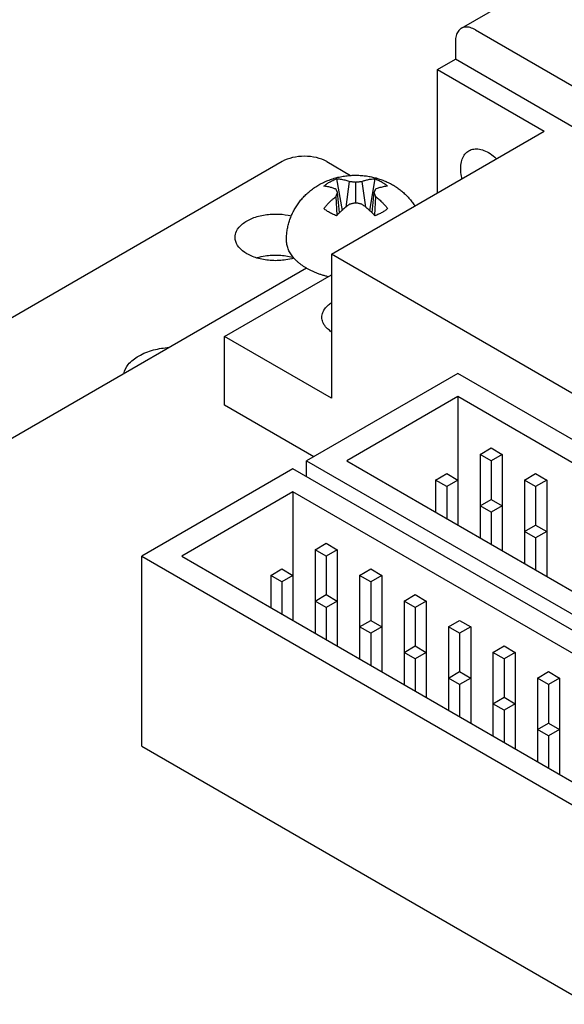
# Model space of a CAD drawing. Header units: inches. Extents: x 0 to 34, y 0 to 22.
# Tile 33 of 43: x 24.584 to 25.45, y 16.754 to 18.319. Entities that reach past the tile are written whole.
import ezdxf

# ---------------------------------------------------------------- set-up
doc = ezdxf.new("R2010")
doc.units = ezdxf.units.IN
doc.header["$LTSCALE"] = 1.87
doc.header["$MEASUREMENT"] = 0
doc.layers.get('0').update_dxf_attribs({"linetype": 'CONTINUOUS'})

msp = doc.modelspace()

# ---------------------------------------------------------------- linework, layer by layer
at = {"color": 7, "linetype": 'CONTINUOUS'}
for p, q in [((25.3708, 18.3547), (25.286, 18.3057)), ((25.3085, 18.3035), (26.1026, 17.845)), ((25.2767, 18.2851), (25.2767, 18.2565)), ((25.2484, 18.2402), (25.2767, 18.2565)), ((26.1344, 17.7613), (25.2767, 18.2565)), ((25.2484, 18.0442), (25.2484, 18.2402)), ((25.2484, 18.2402), (25.4181, 18.1422)), ((25.0794, 17.9466), (25.4181, 18.1422)), ((25.0877, 18.0664), (25.0965, 18.0164)), ((25.1487, 18.0664), (25.1399, 18.0164)), ((25.1027, 18.0217), (25.1085, 18.0623)), ((25.1182, 18.0281), (25.1182, 18.0613)), ((25.1279, 18.0623), (25.1337, 18.0217)), ((25.0885, 18.0087), (25.0869, 18.0386)), ((25.0925, 18.0127), (25.0894, 18.0447)), ((25.147, 18.0447), (25.1439, 18.0127)), ((25.1495, 18.0386), (25.1479, 18.0087)), ((25.0794, 17.9466), (25.0794, 17.718)), ((25.5977, 17.6474), (25.0794, 17.9466)), ((25.04, 17.9243), (23.9526, 17.2965)), ((24.9097, 17.816), (25.0794, 17.914)), ((24.9097, 17.7066), (24.9097, 17.816)), ((25.0794, 17.718), (24.9097, 17.816)), ((25.2805, 17.757), (25.0401, 17.6182)), ((26.2104, 17.2201), (25.2805, 17.757)), ((25.2805, 17.7202), (25.1038, 17.6182)), ((25.2805, 17.7202), (25.2805, 17.5161)), ((26.1786, 17.2017), (25.2805, 17.7202)), ((25.0515, 17.6247), (24.9097, 17.7066)), ((25.3159, 17.6284), (25.3336, 17.6386)), ((25.3159, 17.6284), (25.3159, 17.4957)), ((25.3336, 17.6182), (25.3159, 17.6284)), ((25.3336, 17.6386), (25.3513, 17.6284)), ((25.3513, 17.6284), (25.3336, 17.6182)), ((25.3513, 17.6284), (25.3513, 17.4753)), ((25.0401, 17.5929), (25.0401, 17.6182)), ((25.0401, 17.6182), (27.013, 16.4791)), ((25.1038, 17.6182), (27.013, 16.5158)), ((25.3336, 17.6182), (25.3336, 17.5569)), ((25.0182, 17.6055), (24.7778, 17.4667)), ((25.9481, 17.0686), (25.0182, 17.6055)), ((25.2452, 17.5876), (25.2629, 17.5978)), ((25.2629, 17.5978), (25.2805, 17.5876)), ((25.3866, 17.5876), (25.4043, 17.5978)), ((25.4043, 17.5978), (25.422, 17.5876)), ((25.2452, 17.5876), (25.2452, 17.5365)), ((25.2629, 17.5773), (25.2452, 17.5876)), ((25.2805, 17.5876), (25.2629, 17.5773)), ((25.3866, 17.5876), (25.3866, 17.4549)), ((25.4043, 17.5773), (25.3866, 17.5876)), ((25.422, 17.5876), (25.4043, 17.5773)), ((25.422, 17.5876), (25.422, 17.4344)), ((25.0182, 17.5688), (24.8414, 17.4667)), ((25.0182, 17.5688), (25.0182, 17.3646)), ((25.9162, 17.0503), (25.0182, 17.5688)), ((25.2629, 17.5773), (25.2629, 17.5263)), ((25.4043, 17.5773), (25.4043, 17.5161)), ((25.3159, 17.5467), (25.3336, 17.5569)), ((25.3336, 17.5569), (25.3513, 17.5467)), ((25.3336, 17.5365), (25.3159, 17.5467)), ((25.3513, 17.5467), (25.3336, 17.5365)), ((25.3336, 17.5365), (25.3336, 17.4855)), ((25.3866, 17.5059), (25.4043, 17.5161)), ((25.4043, 17.5161), (25.422, 17.5059)), ((25.4043, 17.4957), (25.3866, 17.5059)), ((25.422, 17.5059), (25.4043, 17.4957)), ((25.0536, 17.4769), (25.0712, 17.4871)), ((25.0712, 17.4871), (25.0889, 17.4769)), ((25.4043, 17.4957), (25.4043, 17.4447)), ((25.0536, 17.4769), (25.0536, 17.3442)), ((25.0712, 17.4667), (25.0536, 17.4769)), ((25.0889, 17.4769), (25.0712, 17.4667)), ((25.0889, 17.4769), (25.0889, 17.3238)), ((24.7778, 17.1646), (24.7778, 17.4667)), ((24.7778, 17.4667), (26.7506, 16.3276)), ((24.8414, 17.4667), (26.7506, 16.3644)), ((25.0712, 17.4667), (25.0712, 17.4055)), ((24.9829, 17.4361), (25.0005, 17.4463)), ((25.0005, 17.4463), (25.0182, 17.4361)), ((25.1243, 17.4361), (25.142, 17.4463)), ((25.142, 17.4463), (25.1596, 17.4361)), ((24.9829, 17.4361), (24.9829, 17.385)), ((25.0005, 17.4259), (24.9829, 17.4361)), ((25.0182, 17.4361), (25.0005, 17.4259)), ((25.0005, 17.4259), (25.0005, 17.3748)), ((25.1243, 17.4361), (25.1243, 17.3034)), ((25.142, 17.4259), (25.1243, 17.4361)), ((25.1596, 17.4361), (25.142, 17.4259)), ((25.142, 17.4259), (25.142, 17.3646)), ((25.1596, 17.4361), (25.1596, 17.283)), ((25.0536, 17.3953), (25.0712, 17.4055)), ((25.0712, 17.385), (25.0536, 17.3953)), ((25.0712, 17.4055), (25.0889, 17.3953)), ((25.0889, 17.3953), (25.0712, 17.385)), ((25.195, 17.3953), (25.2127, 17.4055)), ((25.195, 17.3953), (25.195, 17.2626)), ((25.2127, 17.385), (25.195, 17.3953)), ((25.2127, 17.4055), (25.2303, 17.3953)), ((25.2303, 17.3953), (25.2127, 17.385)), ((25.2303, 17.3953), (25.2303, 17.2422)), ((25.0712, 17.385), (25.0712, 17.334)), ((25.2127, 17.385), (25.2127, 17.3238)), ((25.1243, 17.3544), (25.142, 17.3646)), ((25.142, 17.3646), (25.1596, 17.3544)), ((25.2657, 17.3544), (25.2834, 17.3646)), ((25.2834, 17.3646), (25.3011, 17.3544)), ((25.142, 17.3442), (25.1243, 17.3544)), ((25.1596, 17.3544), (25.142, 17.3442)), ((25.142, 17.3442), (25.142, 17.2932)), ((25.2657, 17.3544), (25.2657, 17.2217)), ((25.2834, 17.3442), (25.2657, 17.3544)), ((25.3011, 17.3544), (25.2834, 17.3442)), ((25.2834, 17.3442), (25.2834, 17.283)), ((25.3011, 17.3544), (25.3011, 17.2013)), ((25.195, 17.3136), (25.2127, 17.3238)), ((25.2127, 17.3034), (25.195, 17.3136)), ((25.2127, 17.3238), (25.2303, 17.3136)), ((25.2303, 17.3136), (25.2127, 17.3034)), ((25.3364, 17.3136), (25.3541, 17.3238)), ((25.3364, 17.3136), (25.3364, 17.1809)), ((25.3541, 17.3034), (25.3364, 17.3136)), ((25.3541, 17.3238), (25.3718, 17.3136)), ((25.3718, 17.3136), (25.3541, 17.3034)), ((25.3718, 17.3136), (25.3718, 17.1605)), ((25.2127, 17.3034), (25.2127, 17.2524)), ((25.3541, 17.3034), (25.3541, 17.2422)), ((25.2657, 17.2728), (25.2834, 17.283)), ((25.2834, 17.283), (25.3011, 17.2728)), ((25.4071, 17.2728), (25.4248, 17.283)), ((25.4248, 17.283), (25.4425, 17.2728)), ((25.2834, 17.2626), (25.2657, 17.2728)), ((25.3011, 17.2728), (25.2834, 17.2626)), ((25.4071, 17.2728), (25.4071, 17.1401)), ((25.4248, 17.2626), (25.4071, 17.2728)), ((25.4425, 17.2728), (25.4248, 17.2626)), ((25.4425, 17.2728), (25.4425, 17.1197)), ((25.2834, 17.2626), (25.2834, 17.2115)), ((25.4248, 17.2626), (25.4248, 17.2013)), ((25.3364, 17.2319), (25.3541, 17.2422)), ((25.3541, 17.2422), (25.3718, 17.2319)), ((25.3541, 17.2217), (25.3364, 17.2319)), ((25.3718, 17.2319), (25.3541, 17.2217)), ((25.3541, 17.2217), (25.3541, 17.1707)), ((25.4071, 17.1911), (25.4248, 17.2013)), ((25.4248, 17.1809), (25.4071, 17.1911)), ((25.4248, 17.2013), (25.4425, 17.1911)), ((25.4425, 17.1911), (25.4248, 17.1809)), ((25.4248, 17.1809), (25.4248, 17.1299)), ((24.7778, 17.1646), (26.7506, 16.0255))]:
    msp.add_line(p, q, dxfattribs=at)
at = {"color": 3, "linetype": 'CONTINUOUS'}
for p, q in [((25.0012, 18.0939), (23.908, 17.4627)), ((25.072, 18.0939), (25.1101, 18.0719))]:
    msp.add_line(p, q, dxfattribs=at)
at = {"color": 7, "linetype": 'CONTINUOUS'}
for points, knots in [([(25.286, 18.3057), (25.284, 18.3045), (25.2803, 18.301), (25.2772, 18.2937), (25.2767, 18.2881), (25.2767, 18.2851)], [0, 0, 0, 0, 0.292743, 0.620096, 1, 1, 1, 1]), ([(25.3085, 18.3035), (25.3059, 18.3049), (25.3008, 18.3072), (25.2928, 18.3082), (25.288, 18.3068), (25.286, 18.3057)], [0, 0, 0, 0, 0.379867, 0.707189, 1, 1, 1, 1]), ([(25.2851, 18.0826), (25.2851, 18.0862), (25.2858, 18.093), (25.2889, 18.1021), (25.2935, 18.1081), (25.2969, 18.1105), (25.2981, 18.1112)], [0, 0, 0, 0, 0.328819, 0.61818, 0.876736, 1, 1, 1, 1]), ([(25.2981, 18.1112), (25.2993, 18.1119), (25.3031, 18.1136), (25.3105, 18.1146), (25.3201, 18.1128), (25.3299, 18.1082), (25.3372, 18.1029), (25.3412, 18.0994), (25.3422, 18.0985)], [0, 0, 0, 0, 0.082703, 0.256032, 0.450016, 0.670452, 0.916943, 1, 1, 1, 1]), ([(25.2871, 18.0666), (25.2868, 18.0679), (25.2857, 18.0732), (25.2851, 18.0786), (25.2851, 18.0826)], [0, 0, 0, 0, 0.252242, 1, 1, 1, 1]), ([(25.0596, 18.0569), (25.0619, 18.0582), (25.0666, 18.0607), (25.074, 18.064), (25.0818, 18.0668), (25.0899, 18.069), (25.0981, 18.0707), (25.1065, 18.0718), (25.1148, 18.0723), (25.1232, 18.0722), (25.1313, 18.0716), (25.1393, 18.0705), (25.147, 18.0689), (25.1543, 18.0668), (25.1615, 18.0643), (25.1683, 18.0614), (25.1749, 18.058), (25.1813, 18.0543), (25.1873, 18.0501), (25.1928, 18.0457), (25.198, 18.041), (25.203, 18.0358), (25.2061, 18.032), (25.2076, 18.03)], [0, 0, 0, 0, 0.049114, 0.097585, 0.148608, 0.199906, 0.251525, 0.302677, 0.354039, 0.405056, 0.454917, 0.504322, 0.551483, 0.599442, 0.644177, 0.690788, 0.735419, 0.779672, 0.826205, 0.868242, 0.910306, 0.954564, 1, 1, 1, 1]), ([(25.0764, 18.0612), (25.0772, 18.0617), (25.079, 18.0627), (25.0818, 18.064), (25.0847, 18.0653), (25.0867, 18.066), (25.0877, 18.0664)], [0, 0, 0, 0, 0.239965, 0.486858, 0.740338, 1, 1, 1, 1]), ([(25.0877, 18.0664), (25.089, 18.0664), (25.0916, 18.0663), (25.0955, 18.0659), (25.0991, 18.0652), (25.1025, 18.0643), (25.1056, 18.0634), (25.1076, 18.0627), (25.1085, 18.0623)], [0, 0, 0, 0, 0.186313, 0.367945, 0.54287, 0.708544, 0.862003, 1, 1, 1, 1]), ([(25.1279, 18.0623), (25.1287, 18.0626), (25.1303, 18.0632), (25.1329, 18.064), (25.1356, 18.0648), (25.1386, 18.0655), (25.1418, 18.066), (25.1452, 18.0663), (25.1475, 18.0664), (25.1487, 18.0664)], [0, 0, 0, 0, 0.117026, 0.242809, 0.377227, 0.520162, 0.671546, 0.831415, 1, 1, 1, 1]), ([(25.1487, 18.0664), (25.1499, 18.0659), (25.1522, 18.0651), (25.1554, 18.0637), (25.1585, 18.0621), (25.1615, 18.0604), (25.1642, 18.0587), (25.1666, 18.0568), (25.1682, 18.0554), (25.1689, 18.0547)], [0, 0, 0, 0, 0.15679, 0.309504, 0.457715, 0.601079, 0.73934, 0.872334, 1, 1, 1, 1]), ([(25.008, 17.9692), (25.008, 17.9716), (25.0081, 17.9765), (25.009, 17.9837), (25.0103, 17.991), (25.0122, 17.9982), (25.0147, 18.0052), (25.0177, 18.0121), (25.0212, 18.0189), (25.0252, 18.0253), (25.0298, 18.0315), (25.0348, 18.0373), (25.0404, 18.0429), (25.0464, 18.048), (25.0528, 18.0527), (25.0573, 18.0555), (25.0596, 18.0569)], [0, 0, 0, 0, 0.068343, 0.137051, 0.206119, 0.275953, 0.345627, 0.41636, 0.487634, 0.558959, 0.630548, 0.703334, 0.776687, 0.850527, 0.924956, 1, 1, 1, 1]), ([(25.0675, 18.0547), (25.0682, 18.0553), (25.0695, 18.0565), (25.0716, 18.0582), (25.0739, 18.0598), (25.0755, 18.0608), (25.0764, 18.0612)], [0, 0, 0, 0, 0.237463, 0.483282, 0.737491, 1, 1, 1, 1]), ([(25.0869, 18.0498), (25.0861, 18.0502), (25.0846, 18.0508), (25.0822, 18.0517), (25.0795, 18.0525), (25.0768, 18.0533), (25.0738, 18.054), (25.0707, 18.0545), (25.0686, 18.0547), (25.0675, 18.0547)], [0, 0, 0, 0, 0.121175, 0.250464, 0.387387, 0.531387, 0.681869, 0.83824, 1, 1, 1, 1]), ([(25.0886, 18.0464), (25.0884, 18.0468), (25.0881, 18.0476), (25.0875, 18.0487), (25.0871, 18.0495), (25.0869, 18.0498)], [0, 0, 0, 0, 0.337492, 0.671114, 1, 1, 1, 1]), ([(25.1085, 18.0623), (25.1092, 18.0623), (25.1107, 18.0621), (25.1129, 18.0619), (25.1144, 18.0618), (25.1151, 18.0617)], [0, 0, 0, 0, 0.335823, 0.669202, 1, 1, 1, 1]), ([(25.1151, 18.0617), (25.1155, 18.0617), (25.1162, 18.0616), (25.1172, 18.0615), (25.1179, 18.0614), (25.1182, 18.0613)], [0, 0, 0, 0, 0.332666, 0.666207, 1, 1, 1, 1]), ([(25.1182, 18.0613), (25.1185, 18.0614), (25.1192, 18.0615), (25.1202, 18.0616), (25.1209, 18.0617), (25.1213, 18.0617)], [0, 0, 0, 0, 0.333893, 0.667437, 1, 1, 1, 1]), ([(25.1213, 18.0617), (25.122, 18.0618), (25.1235, 18.0619), (25.1257, 18.0621), (25.1272, 18.0623), (25.1279, 18.0623)], [0, 0, 0, 0, 0.331642, 0.665061, 1, 1, 1, 1]), ([(25.1495, 18.0498), (25.1493, 18.0495), (25.1489, 18.0487), (25.1483, 18.0476), (25.148, 18.0468), (25.1478, 18.0464)], [0, 0, 0, 0, 0.329763, 0.66336, 1, 1, 1, 1]), ([(25.1689, 18.0547), (25.1677, 18.0547), (25.1653, 18.0544), (25.1618, 18.0538), (25.1584, 18.053), (25.1552, 18.052), (25.1523, 18.051), (25.1504, 18.0502), (25.1495, 18.0498)], [0, 0, 0, 0, 0.178962, 0.357171, 0.531898, 0.699826, 0.857198, 1, 1, 1, 1]), ([(25.0675, 18.0195), (25.0687, 18.0209), (25.071, 18.0236), (25.0745, 18.0275), (25.0779, 18.0309), (25.0811, 18.0339), (25.0841, 18.0364), (25.086, 18.0379), (25.0869, 18.0386)], [0, 0, 0, 0, 0.203357, 0.394159, 0.57077, 0.731608, 0.875163, 1, 1, 1, 1]), ([(25.0869, 18.0386), (25.0871, 18.0391), (25.0875, 18.0401), (25.088, 18.0415), (25.0884, 18.0424), (25.0886, 18.0429)], [0, 0, 0, 0, 0.341373, 0.674572, 1, 1, 1, 1]), ([(25.0894, 18.0447), (25.0894, 18.0449), (25.0892, 18.0453), (25.0889, 18.0458), (25.0887, 18.0462), (25.0886, 18.0464)], [0, 0, 0, 0, 0.335863, 0.669406, 1, 1, 1, 1]), ([(25.0886, 18.0429), (25.0887, 18.0431), (25.0889, 18.0435), (25.0892, 18.0441), (25.0894, 18.0445), (25.0894, 18.0447)], [0, 0, 0, 0, 0.334639, 0.668182, 1, 1, 1, 1]), ([(25.1478, 18.0464), (25.1477, 18.0462), (25.1475, 18.0458), (25.1472, 18.0453), (25.1471, 18.0449), (25.147, 18.0447)], [0, 0, 0, 0, 0.330696, 0.664236, 1, 1, 1, 1]), ([(25.147, 18.0447), (25.1471, 18.0445), (25.1472, 18.0441), (25.1475, 18.0435), (25.1477, 18.0431), (25.1478, 18.0429)], [0, 0, 0, 0, 0.331917, 0.665464, 1, 1, 1, 1]), ([(25.1478, 18.0429), (25.148, 18.0424), (25.1484, 18.0415), (25.1489, 18.0401), (25.1493, 18.0391), (25.1495, 18.0386)], [0, 0, 0, 0, 0.326265, 0.659519, 1, 1, 1, 1]), ([(25.1495, 18.0386), (25.1503, 18.038), (25.1519, 18.0368), (25.1543, 18.0347), (25.1569, 18.0324), (25.1597, 18.0297), (25.1627, 18.0267), (25.1658, 18.0232), (25.1678, 18.0208), (25.1689, 18.0195)], [0, 0, 0, 0, 0.105614, 0.222333, 0.350892, 0.492065, 0.64669, 0.815669, 1, 1, 1, 1]), ([(25.0877, 18.0078), (25.0865, 18.0082), (25.0842, 18.0091), (25.081, 18.0105), (25.0779, 18.0121), (25.0749, 18.0137), (25.0722, 18.0155), (25.0698, 18.0174), (25.0682, 18.0188), (25.0675, 18.0195)], [0, 0, 0, 0, 0.156782, 0.309489, 0.457696, 0.601059, 0.739322, 0.872323, 1, 1, 1, 1]), ([(25.1085, 18.0262), (25.1077, 18.0256), (25.1061, 18.0244), (25.1035, 18.0224), (25.1007, 18.0201), (25.0977, 18.0175), (25.095, 18.015), (25.0932, 18.0134), (25.0925, 18.0127)], [0, 0, 0, 0, 0.140072, 0.295112, 0.466101, 0.654053, 0.860029, 1, 1, 1, 1]), ([(25.1151, 18.0276), (25.1144, 18.0274), (25.1129, 18.0271), (25.1107, 18.0267), (25.1092, 18.0263), (25.1085, 18.0262)], [0, 0, 0, 0, 0.330528, 0.663916, 1, 1, 1, 1]), ([(25.1182, 18.0281), (25.1179, 18.0281), (25.1172, 18.0279), (25.1162, 18.0277), (25.1155, 18.0276), (25.1151, 18.0276)], [0, 0, 0, 0, 0.33349, 0.667035, 1, 1, 1, 1]), ([(25.1213, 18.0276), (25.1209, 18.0276), (25.1202, 18.0277), (25.1192, 18.0279), (25.1185, 18.0281), (25.1182, 18.0281)], [0, 0, 0, 0, 0.333068, 0.66661, 1, 1, 1, 1]), ([(25.1279, 18.0262), (25.1272, 18.0263), (25.1257, 18.0267), (25.1235, 18.0271), (25.122, 18.0274), (25.1213, 18.0276)], [0, 0, 0, 0, 0.33697, 0.670314, 1, 1, 1, 1]), ([(25.1439, 18.0127), (25.143, 18.0136), (25.141, 18.0155), (25.138, 18.0181), (25.1351, 18.0206), (25.1325, 18.0227), (25.1301, 18.0245), (25.1286, 18.0256), (25.1279, 18.0262)], [0, 0, 0, 0, 0.180922, 0.389563, 0.572098, 0.731276, 0.872043, 1, 1, 1, 1]), ([(25.1689, 18.0195), (25.1683, 18.0189), (25.1669, 18.0177), (25.1648, 18.016), (25.1625, 18.0144), (25.1609, 18.0134), (25.16, 18.0129)], [0, 0, 0, 0, 0.237475, 0.483297, 0.737502, 1, 1, 1, 1]), ([(25.2076, 18.03), (25.209, 18.0282), (25.2106, 18.026), (25.2121, 18.0237), (25.2123, 18.0234)], [0, 0, 0, 0, 0.85356, 1, 1, 1, 1]), ([(25.0925, 18.0127), (25.0921, 18.0123), (25.0905, 18.0107), (25.0888, 18.0091), (25.0877, 18.0078)], [0, 0, 0, 0, 0.257551, 1, 1, 1, 1]), ([(25.1487, 18.0078), (25.1474, 18.0092), (25.1458, 18.0108), (25.1442, 18.0124), (25.1439, 18.0127)], [0, 0, 0, 0, 0.825663, 1, 1, 1, 1]), ([(25.16, 18.0129), (25.1592, 18.0124), (25.1574, 18.0115), (25.1546, 18.0101), (25.1517, 18.0089), (25.1498, 18.0082), (25.1487, 18.0078)], [0, 0, 0, 0, 0.23997, 0.486863, 0.740342, 1, 1, 1, 1]), ([(25.04, 17.9243), (25.0387, 17.9251), (25.0361, 17.9267), (25.0323, 17.9292), (25.0287, 17.932), (25.0253, 17.9348), (25.0222, 17.9378), (25.0194, 17.9408), (25.0169, 17.9439), (25.0147, 17.9471), (25.0128, 17.9504), (25.0112, 17.9537), (25.0099, 17.9571), (25.0089, 17.9605), (25.0083, 17.964), (25.008, 17.9669), (25.008, 17.9686), (25.008, 17.9692)], [0, 0, 0, 0, 0.077701, 0.158743, 0.237419, 0.313731, 0.387706, 0.459406, 0.528925, 0.596394, 0.661981, 0.725892, 0.788369, 0.84969, 0.910161, 0.970112, 1, 1, 1, 1]), ([(24.9614, 17.9412), (24.9655, 17.9424), (24.977, 17.9449), (24.9961, 17.9458), (25.0114, 17.9436), (25.0191, 17.9414), (25.0198, 17.9412)], [0, 0, 0, 0, 0.218639, 0.59559, 0.964964, 1, 1, 1, 1]), ([(25.074, 17.9109), (25.0724, 17.9113), (25.069, 17.9122), (25.064, 17.9137), (25.0589, 17.9155), (25.0539, 17.9174), (25.0492, 17.9195), (25.0446, 17.9217), (25.0416, 17.9234), (25.0401, 17.9243), (25.04, 17.9243)], [0, 0, 0, 0, 0.133918, 0.284324, 0.43198, 0.576668, 0.71819, 0.856372, 0.99107, 1, 1, 1, 1]), ([(25.0643, 17.8464), (25.0643, 17.8477), (25.0647, 17.8517), (25.0674, 17.8584), (25.0728, 17.8646), (25.0772, 17.868), (25.0792, 17.8693)], [0, 0, 0, 0, 0.136556, 0.422871, 0.743293, 1, 1, 1, 1]), ([(25.0792, 17.8235), (25.0772, 17.8249), (25.0728, 17.8282), (25.0674, 17.8344), (25.0647, 17.8411), (25.0643, 17.8451), (25.0643, 17.8464)], [0, 0, 0, 0, 0.256784, 0.577172, 0.863457, 1, 1, 1, 1])]:
    msp.add_open_spline(points, degree=3, knots=knots, dxfattribs=at)
at = {"color": 3, "linetype": 'CONTINUOUS'}
for points, knots in [([(25.072, 18.0939), (25.0669, 18.0968), (25.0553, 18.101), (25.0366, 18.1031), (25.0179, 18.101), (25.0063, 18.0968), (25.0012, 18.0939)], [0, 0, 0, 0, 0.237219, 0.5, 0.762781, 1, 1, 1, 1]), ([(24.9264, 17.9734), (24.9264, 17.9767), (24.9284, 17.9852), (24.9383, 17.9962), (24.9543, 18.0049), (24.9743, 18.0101), (24.9954, 18.0111), (25.0094, 18.0092), (25.0158, 18.0076)], [0, 0, 0, 0, 0.092388, 0.234065, 0.406045, 0.603737, 0.813832, 1, 1, 1, 1]), ([(24.9452, 17.9472), (24.9404, 17.95), (24.9322, 17.9562), (24.9268, 17.9667), (24.9264, 17.9724), (24.9264, 17.9734)], [0, 0, 0, 0, 0.495159, 0.904673, 1, 1, 1, 1]), ([(25.0196, 17.9403), (25.0155, 17.9392), (25.0041, 17.9367), (24.9851, 17.9358), (24.964, 17.9389), (24.9509, 17.9439), (24.9452, 17.9472)], [0, 0, 0, 0, 0.16493, 0.45633, 0.741874, 1, 1, 1, 1]), ([(24.7728, 17.7848), (24.7802, 17.7891), (24.7963, 17.7953), (24.8132, 17.7979), (24.8217, 17.7985)], [0, 0, 0, 0, 0.499195, 1, 1, 1, 1]), ([(24.7491, 17.7567), (24.7502, 17.762), (24.7565, 17.7735), (24.7667, 17.7813), (24.7728, 17.7848)], [0, 0, 0, 0, 0.429209, 1, 1, 1, 1])]:
    msp.add_open_spline(points, degree=3, knots=knots, dxfattribs=at)

doc.saveas('drawing.dxf')
